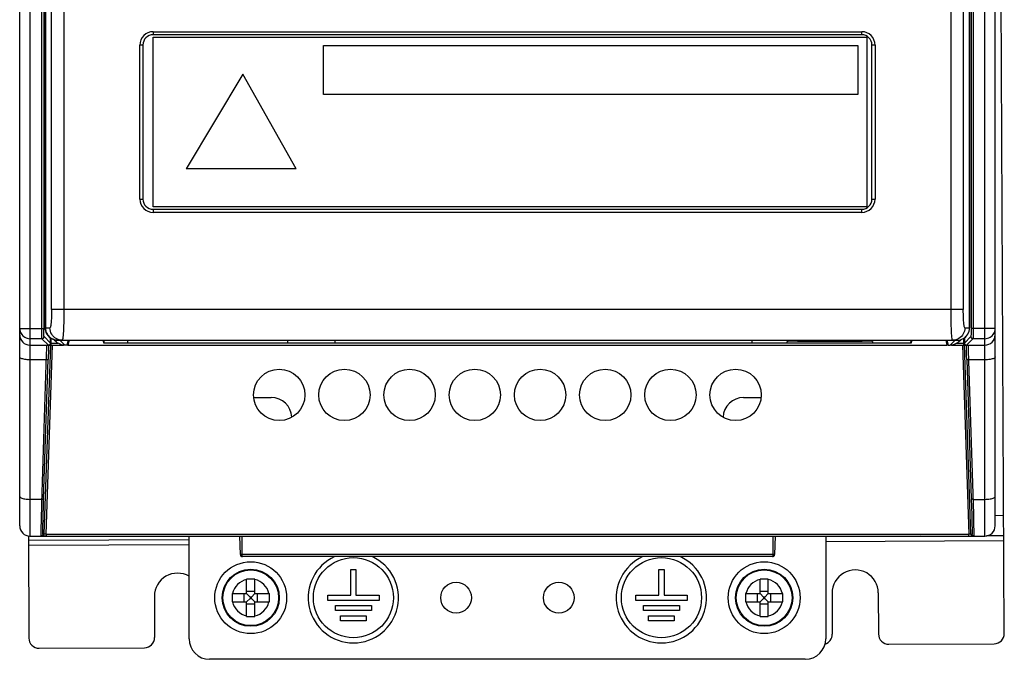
# Model space of a CAD drawing. Header units: millimetres. Extents: x 841 to 1588, y -90 to 564.
# Tile 16 of 39: x 1084 to 1180, y 141 to 204. Entities that reach past the tile are written whole.
import ezdxf

# ---------------------------------------------------------------- set-up
doc = ezdxf.new("R2010")
doc.units = ezdxf.units.MM
doc.header["$LTSCALE"] = 30.734
doc.layers.get('0').update_dxf_attribs({"linetype": 'CONTINUOUS'})

msp = doc.modelspace()

# ---------------------------------------------------------------- linework, layer by layer
for p, q in [((1085.003, 338.384), (1085.003, 153.384)), ((1178.003, 153.384), (1178.003, 338.384)), ((1084.003, 154.384), (1084.003, 337.384)), ((1179.003, 154.384), (1179.003, 337.384)), ((1179.892, 143.907), (1179.003, 331.394)), ((1086.147, 173.613), (1086.147, 258.16)), ((1086.347, 258.16), (1086.347, 173.51)), ((1176.86, 258.16), (1176.86, 173.613)), ((1086.503, 173.664), (1086.503, 221.155)), ((1086.509, 221.127), (1086.509, 173.664)), ((1176.498, 173.664), (1176.498, 221.127)), ((1176.503, 221.146), (1176.503, 173.664)), ((1087.109, 175.464), (1087.109, 216.943)), ((1088.304, 217.277), (1088.305, 175.464)), ((1174.703, 175.13), (1174.702, 216.943)), ((1175.897, 216.943), (1175.897, 175.464)), ((1097.003, 202.514), (1166.003, 202.514)), ((1097.003, 202.514), (1097.003, 202.214)), ((1166.003, 202.214), (1166.003, 202.514)), ((1166.003, 202.214), (1097.003, 202.214)), ((1097.003, 201.964), (1166.503, 201.964)), ((1097.003, 185.464), (1097.003, 201.964)), ((1166.503, 201.964), (1166.503, 185.464)), ((1096.003, 201.214), (1095.703, 201.214)), ((1095.703, 186.214), (1095.703, 201.214)), ((1096.003, 201.214), (1096.003, 186.214)), ((1113.575, 201.162), (1165.619, 201.162)), ((1113.575, 196.38), (1113.575, 201.162)), ((1165.619, 201.162), (1165.619, 196.38)), ((1167.303, 201.214), (1167.003, 201.214)), ((1167.003, 186.214), (1167.003, 201.214)), ((1167.303, 201.214), (1167.303, 186.214)), ((1105.729, 198.363), (1100.201, 189.158)), ((1110.914, 189.158), (1105.729, 198.363)), ((1165.619, 196.38), (1113.575, 196.38)), ((1110.914, 189.158), (1100.201, 189.158)), ((1095.703, 186.214), (1096.003, 186.214)), ((1167.003, 186.214), (1167.303, 186.214)), ((1166.503, 185.464), (1097.003, 185.464)), ((1097.003, 185.214), (1166.003, 185.214)), ((1097.003, 185.214), (1097.003, 184.914)), ((1166.003, 184.914), (1166.003, 185.214)), ((1166.003, 184.914), (1097.003, 184.914)), ((1175.897, 175.464), (1087.494, 175.463)), ((1084.003, 173.613), (1086.347, 173.613)), ((1086.148, 173.36), (1086.147, 173.613)), ((1086.503, 173.664), (1086.952, 173.664)), ((1176.055, 173.664), (1176.503, 173.664)), ((1176.487, 173.501), (1176.498, 173.664)), ((1176.501, 173.595), (1176.503, 173.664)), ((1179.003, 173.613), (1176.66, 173.613)), ((1176.86, 173.613), (1176.859, 173.36)), ((1086.174, 172.613), (1085.003, 172.613)), ((1086.15, 173.123), (1086.148, 173.36)), ((1086.174, 172.613), (1086.802, 171.985)), ((1087.002, 172.188), (1086.374, 172.813)), ((1087.002, 172.188), (1087.002, 172.692)), ((1087.052, 172.659), (1087.052, 171.984)), ((1175.955, 171.984), (1175.955, 172.659)), ((1176.633, 172.813), (1176.005, 172.184)), ((1176.005, 172.692), (1176.005, 172.184)), ((1176.201, 171.984), (1176.833, 172.613)), ((1178.003, 172.613), (1176.833, 172.613)), ((1085.003, 171.984), (1088.268, 171.984)), ((1087.002, 171.984), (1086.367, 153.577)), ((1086.567, 153.573), (1087.201, 171.984)), ((1086.615, 171.804), (1086.61, 171.586)), ((1086.81, 171.744), (1086.797, 171.238)), ((1086.838, 171.986), (1086.807, 171.984)), ((1086.815, 171.984), (1086.81, 171.744)), ((1086.869, 171.994), (1086.838, 171.986)), ((1087.002, 172.184), (1087.729, 172.184)), ((1087.363, 172.515), (1087.551, 172.327)), ((1087.704, 172.464), (1175.303, 172.464)), ((1088.401, 171.975), (1087.911, 172.464)), ((1088.593, 171.975), (1088.401, 171.975)), ((1088.715, 172.464), (1088.593, 171.975)), ((1088.703, 171.984), (1088.593, 171.984)), ((1088.645, 172.184), (1088.703, 172.184)), ((1088.826, 172.463), (1088.703, 171.975)), ((1088.703, 172.418), (1088.703, 171.975)), ((1088.703, 171.975), (1174.303, 171.975)), ((1092.103, 172.463), (1092.165, 172.218)), ((1092.165, 172.464), (1092.165, 172.218)), ((1092.165, 172.218), (1170.842, 172.218)), ((1092.264, 172.219), (1092.203, 172.464)), ((1092.264, 172.219), (1094.533, 172.219)), ((1094.533, 172.219), (1094.533, 172.464)), ((1110.073, 172.464), (1110.073, 172.219)), ((1110.073, 172.219), (1114.713, 172.219)), ((1114.713, 172.219), (1114.713, 172.464)), ((1155.303, 172.464), (1155.303, 172.219)), ((1155.303, 172.219), (1158.753, 172.219)), ((1158.753, 172.219), (1158.753, 172.333)), ((1159.753, 172.368), (1166.053, 172.368)), ((1167.053, 172.333), (1167.053, 172.219)), ((1167.053, 172.219), (1170.742, 172.219)), ((1170.803, 172.464), (1170.742, 172.219)), ((1170.842, 172.218), (1170.842, 172.464)), ((1170.842, 172.218), (1170.903, 172.463)), ((1174.181, 172.463), (1174.303, 171.975)), ((1174.292, 172.464), (1174.414, 171.975)), ((1174.303, 172.418), (1174.303, 171.975)), ((1174.303, 172.184), (1174.362, 172.184)), ((1174.414, 171.984), (1174.303, 171.984)), ((1174.414, 171.975), (1174.606, 171.975)), ((1175.095, 172.464), (1174.606, 171.975)), ((1174.764, 171.985), (1174.606, 171.975)), ((1174.739, 171.984), (1178.003, 171.984)), ((1175.278, 172.184), (1176.005, 172.184)), ((1175.456, 172.327), (1175.643, 172.515)), ((1175.756, 172.553), (1175.761, 172.555)), ((1175.805, 171.984), (1176.44, 153.573)), ((1176.639, 153.577), (1176.005, 171.984)), ((1086.596, 171.127), (1086.126, 156.584)), ((1086.61, 171.586), (1086.596, 171.127)), ((1086.788, 170.933), (1086.777, 170.601)), ((1086.797, 171.238), (1086.788, 170.933)), ((1176.219, 170.932), (1176.2, 171.594)), ((1176.23, 170.602), (1176.219, 170.932)), ((1176.911, 155.524), (1176.401, 171.449)), ((1086.338, 157.016), (1086.777, 170.601)), ((1176.23, 170.602), (1176.669, 157.015)), ((1178.003, 170.552), (1176.391, 170.552)), ((1106.792, 166.884), (1108.503, 166.884)), ((1154.503, 166.884), (1156.215, 166.884)), ((1086.126, 156.584), (1086.079, 154.906)), ((1176.669, 157.015), (1176.716, 155.453)), ((1176.83, 156.964), (1178.003, 156.964)), ((1176.716, 155.453), (1176.741, 154.531)), ((1176.94, 154.377), (1176.911, 155.524)), ((1179.003, 155.403), (1179.837, 155.407)), ((1086.079, 154.906), (1086.061, 154.15)), ((1086.261, 154.285), (1086.281, 155.118)), ((1086.061, 154.15), (1086.055, 153.78)), ((1086.254, 153.897), (1086.261, 154.285)), ((1086.258, 153.577), (1086.367, 153.577)), ((1086.567, 153.573), (1176.44, 153.573)), ((1086.567, 153.573), (1086.567, 153.384)), ((1176.44, 153.384), (1176.44, 153.573)), ((1176.639, 153.577), (1176.749, 153.577)), ((1084.846, 153.398), (1084.893, 143.457)), ((1100.503, 153.031), (1084.848, 152.957)), ((1100.503, 152.531), (1084.85, 152.457)), ((1085.003, 153.384), (1178.003, 153.384)), ((1086.567, 153.384), (1086.167, 153.384)), ((1100.503, 143.384), (1100.503, 153.384)), ((1105.491, 151.577), (1105.428, 153.384)), ((1105.628, 153.384), (1105.628, 151.577)), ((1157.378, 151.577), (1157.378, 153.384)), ((1157.578, 153.384), (1157.515, 151.577)), ((1162.503, 153.384), (1162.503, 143.384)), ((1179.849, 152.907), (1162.503, 152.825)), ((1171.703, 153.368), (1162.504, 153.325)), ((1179.847, 153.407), (1178.168, 153.399)), ((1105.628, 151.577), (1105.532, 151.576)), ((1157.475, 151.576), (1105.628, 151.577)), ((1157.505, 151.576), (1157.475, 151.576)), ((1157.315, 151.384), (1105.691, 151.384)), ((1157.323, 151.384), (1157.315, 151.384)), ((1116.253, 150.124), (1116.753, 150.124)), ((1116.253, 147.624), (1116.253, 150.124)), ((1116.753, 150.124), (1116.753, 147.624)), ((1146.253, 150.124), (1146.753, 150.124)), ((1146.253, 147.624), (1146.253, 150.124)), ((1146.753, 150.124), (1146.753, 147.624)), ((1106.503, 149.204), (1106.103, 149.203)), ((1106.103, 147.784), (1106.103, 149.203)), ((1106.903, 149.203), (1106.503, 149.204)), ((1106.903, 147.784), (1106.903, 149.203)), ((1156.503, 149.204), (1156.103, 149.203)), ((1156.103, 147.784), (1156.103, 149.203)), ((1156.903, 149.203), (1156.503, 149.204)), ((1156.903, 147.784), (1156.903, 149.203)), ((1104.684, 147.784), (1106.103, 147.784)), ((1104.684, 147.784), (1104.684, 146.984)), ((1105.869, 146.984), (1105.869, 147.784)), ((1106.103, 148.018), (1106.903, 148.018)), ((1106.103, 147.784), (1106.435, 147.452)), ((1106.903, 147.784), (1106.572, 147.452)), ((1106.903, 147.784), (1108.323, 147.784)), ((1107.138, 147.784), (1107.138, 146.984)), ((1108.323, 146.984), (1108.323, 147.784)), ((1154.684, 147.784), (1156.103, 147.784)), ((1154.684, 147.784), (1154.684, 146.984)), ((1155.869, 146.984), (1155.869, 147.784)), ((1156.103, 148.018), (1156.903, 148.018)), ((1156.103, 147.784), (1156.435, 147.452)), ((1156.903, 147.784), (1156.572, 147.452)), ((1156.903, 147.784), (1158.323, 147.784)), ((1157.138, 147.784), (1157.138, 146.984)), ((1158.323, 146.984), (1158.323, 147.784)), ((1163.123, 147.828), (1163.142, 143.828)), ((1167.623, 147.849), (1167.642, 143.849)), ((1097.124, 147.515), (1097.143, 143.515)), ((1104.684, 146.984), (1106.103, 146.984)), ((1106.103, 146.984), (1106.435, 147.315)), ((1106.103, 145.565), (1106.103, 146.984)), ((1106.903, 146.749), (1106.103, 146.749)), ((1106.572, 147.452), (1106.435, 147.452)), ((1106.435, 147.452), (1106.435, 147.315)), ((1106.435, 147.315), (1106.572, 147.315)), ((1106.572, 147.315), (1106.572, 147.452)), ((1106.903, 146.984), (1106.572, 147.315)), ((1106.903, 146.984), (1108.323, 146.984)), ((1106.903, 145.564), (1106.903, 146.984)), ((1114.013, 147.624), (1116.253, 147.624)), ((1114.013, 147.124), (1114.013, 147.624)), ((1119.013, 147.124), (1114.013, 147.124)), ((1116.753, 147.624), (1119.013, 147.624)), ((1119.013, 147.624), (1119.013, 147.124)), ((1143.993, 147.624), (1146.253, 147.624)), ((1143.993, 147.124), (1143.993, 147.624)), ((1148.993, 147.124), (1143.993, 147.124)), ((1146.753, 147.624), (1148.993, 147.624)), ((1148.993, 147.624), (1148.993, 147.124)), ((1154.684, 146.984), (1156.103, 146.984)), ((1156.103, 146.984), (1156.435, 147.315)), ((1156.103, 145.565), (1156.103, 146.984)), ((1156.903, 146.749), (1156.103, 146.749)), ((1156.572, 147.452), (1156.435, 147.452)), ((1156.435, 147.452), (1156.435, 147.315)), ((1156.435, 147.315), (1156.572, 147.315)), ((1156.572, 147.315), (1156.572, 147.452)), ((1156.903, 146.984), (1156.572, 147.315)), ((1156.903, 146.984), (1158.323, 146.984)), ((1156.903, 145.564), (1156.903, 146.984)), ((1114.753, 146.624), (1118.253, 146.624)), ((1114.753, 146.124), (1114.753, 146.624)), ((1118.253, 146.124), (1114.753, 146.124)), ((1118.253, 146.624), (1118.253, 146.124)), ((1144.753, 146.624), (1148.253, 146.624)), ((1144.753, 146.124), (1144.753, 146.624)), ((1148.253, 146.124), (1144.753, 146.124)), ((1148.253, 146.624), (1148.253, 146.124)), ((1106.103, 145.565), (1106.503, 145.564)), ((1106.503, 145.564), (1106.903, 145.565)), ((1115.253, 145.624), (1117.753, 145.624)), ((1115.253, 145.124), (1115.253, 145.624)), ((1117.753, 145.124), (1115.253, 145.124)), ((1117.753, 145.624), (1117.753, 145.124)), ((1145.253, 145.624), (1147.753, 145.624)), ((1145.253, 145.124), (1145.253, 145.624)), ((1147.753, 145.124), (1145.253, 145.124)), ((1147.753, 145.624), (1147.753, 145.124)), ((1156.103, 145.565), (1156.503, 145.564)), ((1156.503, 145.564), (1156.903, 145.565)), ((1168.647, 142.854), (1178.897, 142.902)), ((1085.898, 142.462), (1096.148, 142.51)), ((1160.503, 141.384), (1102.503, 141.384))]:
    msp.add_line(p, q)
for points in [[(1176.66, 258.16), (1176.66, 173.51), (1176.659, 173.41), (1176.658, 173.313), (1176.657, 173.221), (1176.655, 173.135), (1176.652, 173.057), (1176.65, 172.988), (1176.647, 172.93), (1176.644, 172.882), (1176.64, 172.847), (1176.637, 172.824), (1176.633, 172.813)], [(1087.109, 175.464), (1087.108, 175.225), (1087.104, 174.995), (1087.097, 174.773), (1087.088, 174.563), (1087.077, 174.368), (1087.063, 174.192), (1087.048, 174.038), (1087.031, 173.907), (1087.013, 173.803), (1086.993, 173.727), (1086.973, 173.681), (1086.952, 173.664)], [(1087.494, 175.463), (1087.138, 175.464), (1087.109, 175.464)], [(1088.305, 175.464), (1088.304, 175.129), (1088.301, 174.799), (1088.296, 174.477), (1088.289, 174.166), (1088.281, 173.872), (1088.271, 173.597), (1088.259, 173.346), (1088.246, 173.121), (1088.231, 172.926), (1088.216, 172.763), (1088.199, 172.633), (1088.182, 172.539), (1088.165, 172.483), (1088.147, 172.464)], [(1174.859, 172.464), (1174.842, 172.483), (1174.824, 172.54), (1174.807, 172.634), (1174.791, 172.763), (1174.775, 172.927), (1174.761, 173.122), (1174.748, 173.347), (1174.736, 173.599), (1174.726, 173.873), (1174.717, 174.168), (1174.711, 174.478), (1174.706, 174.8), (1174.703, 175.13)], [(1176.055, 173.664), (1176.033, 173.682), (1176.012, 173.73), (1175.993, 173.807), (1175.975, 173.912), (1175.958, 174.044), (1175.943, 174.199), (1175.929, 174.376), (1175.918, 174.57), (1175.909, 174.78), (1175.903, 175.001), (1175.899, 175.228), (1175.897, 175.464)], [(1084.003, 173.613), (1084.012, 173.482), (1084.037, 173.354), (1084.079, 173.23), (1084.137, 173.113), (1084.21, 173.004), (1084.296, 172.906), (1084.395, 172.82), (1084.503, 172.747), (1084.621, 172.69), (1084.745, 172.647), (1084.873, 172.622), (1085.003, 172.613)], [(1087.704, 172.464), (1087.55, 172.474), (1087.397, 172.503), (1087.249, 172.553), (1087.109, 172.621), (1086.978, 172.708), (1086.859, 172.811), (1086.754, 172.929), (1086.666, 173.06), (1086.596, 173.202), (1086.545, 173.351), (1086.514, 173.506), (1086.503, 173.664)], [(1086.509, 173.664), (1086.519, 173.507), (1086.549, 173.355), (1086.597, 173.211), (1086.663, 173.075), (1086.746, 172.946), (1086.846, 172.828), (1086.962, 172.723), (1087.092, 172.633), (1087.233, 172.561), (1087.384, 172.508), (1087.542, 172.475), (1087.705, 172.464)], [(1088.147, 172.464), (1087.99, 172.474), (1087.839, 172.504), (1087.695, 172.553), (1087.56, 172.618), (1087.432, 172.702), (1087.315, 172.802), (1087.21, 172.919), (1087.12, 173.049), (1087.049, 173.191), (1086.996, 173.342), (1086.963, 173.501), (1086.952, 173.664)], [(1176.055, 173.664), (1176.044, 173.506), (1176.014, 173.354), (1175.966, 173.21), (1175.901, 173.074), (1175.817, 172.946), (1175.718, 172.828), (1175.602, 172.723), (1175.472, 172.633), (1175.33, 172.561), (1175.18, 172.508), (1175.022, 172.475), (1174.859, 172.464)], [(1175.303, 172.464), (1175.459, 172.474), (1175.613, 172.504), (1175.761, 172.555), (1175.902, 172.624), (1176.033, 172.711), (1176.151, 172.814), (1176.255, 172.932), (1176.342, 173.063), (1176.412, 173.204), (1176.462, 173.353), (1176.493, 173.507), (1176.501, 173.595)], [(1178.003, 172.613), (1178.134, 172.622), (1178.262, 172.647), (1178.386, 172.69), (1178.503, 172.747), (1178.612, 172.82), (1178.71, 172.906), (1178.797, 173.004), (1178.869, 173.113), (1178.927, 173.23), (1178.969, 173.354), (1178.995, 173.482), (1179.003, 173.613)], [(1086.174, 172.613), (1086.17, 172.626), (1086.167, 172.655), (1086.163, 172.699), (1086.16, 172.759), (1086.157, 172.832), (1086.155, 172.918), (1086.152, 173.016), (1086.15, 173.123)], [(1086.174, 172.613), (1086.213, 172.617), (1086.25, 172.629), (1086.285, 172.647), (1086.315, 172.672), (1086.34, 172.702), (1086.358, 172.737), (1086.37, 172.774), (1086.374, 172.813)], [(1086.374, 172.813), (1086.37, 172.824), (1086.367, 172.846), (1086.363, 172.882), (1086.36, 172.929), (1086.357, 172.988), (1086.354, 173.057), (1086.352, 173.135), (1086.35, 173.22), (1086.349, 173.312), (1086.348, 173.41), (1086.347, 173.51)], [(1175.89, 172.619), (1176.018, 172.702), (1176.135, 172.802), (1176.239, 172.919), (1176.329, 173.049), (1176.401, 173.191), (1176.454, 173.343), (1176.487, 173.501)], [(1176.633, 172.813), (1176.637, 172.774), (1176.649, 172.736), (1176.667, 172.702), (1176.692, 172.672), (1176.722, 172.647), (1176.757, 172.629), (1176.794, 172.617), (1176.833, 172.613)], [(1176.859, 173.36), (1176.856, 173.123), (1176.854, 173.016), (1176.852, 172.918), (1176.85, 172.832), (1176.847, 172.759), (1176.843, 172.699), (1176.84, 172.655), (1176.836, 172.626), (1176.833, 172.613)], [(1086.614, 171.984), (1086.615, 171.972), (1086.616, 171.938), (1086.616, 171.882), (1086.615, 171.804)], [(1086.802, 171.985), (1086.842, 171.99), (1086.88, 172.002)], [(1086.807, 171.984), (1086.806, 171.984), (1086.805, 171.984), (1086.804, 171.984), (1086.803, 171.985), (1086.802, 171.985), (1086.802, 171.985)], [(1086.97, 172.073), (1086.95, 172.047), (1086.926, 172.025), (1086.898, 172.007), (1086.869, 171.994)], [(1086.88, 172.002), (1086.914, 172.02), (1086.944, 172.045), (1086.968, 172.074)], [(1087.002, 172.184), (1087, 172.156), (1086.994, 172.128), (1086.984, 172.1), (1086.97, 172.073)], [(1086.984, 172.1), (1086.986, 172.108), (1086.998, 172.147), (1087.002, 172.188)], [(1088.401, 171.975), (1088.243, 171.985), (1088.09, 172.016), (1087.941, 172.066), (1087.8, 172.136), (1087.669, 172.223), (1087.551, 172.327)], [(1175.456, 172.327), (1175.337, 172.223), (1175.207, 172.136), (1175.066, 172.066), (1174.917, 172.016), (1174.764, 171.985)], [(1176.005, 172.184), (1176.008, 172.151), (1176.016, 172.119), (1176.029, 172.09), (1176.047, 172.063), (1176.068, 172.039), (1176.092, 172.02), (1176.118, 172.004), (1176.145, 171.993), (1176.173, 171.986), (1176.201, 171.984)], [(1176.2, 171.594), (1176.194, 171.874), (1176.192, 171.984)], [(1176.401, 171.449), (1176.394, 171.705), (1176.392, 171.804), (1176.391, 171.882), (1176.391, 171.938), (1176.391, 171.972), (1176.393, 171.984)], [(1085.003, 170.552), (1084.873, 170.554), (1084.745, 170.561), (1084.621, 170.573), (1084.503, 170.59), (1084.395, 170.61), (1084.296, 170.635), (1084.21, 170.663), (1084.137, 170.694), (1084.079, 170.727), (1084.037, 170.762), (1084.012, 170.799), (1084.003, 170.836)], [(1179.003, 170.836), (1178.995, 170.799), (1178.969, 170.762), (1178.927, 170.727), (1178.869, 170.694), (1178.797, 170.663), (1178.71, 170.635), (1178.612, 170.61), (1178.503, 170.59), (1178.386, 170.573), (1178.262, 170.561), (1178.134, 170.554), (1178.003, 170.552)], [(1086.777, 170.602), (1086.773, 170.591), (1086.761, 170.581), (1086.743, 170.572), (1086.719, 170.564), (1086.69, 170.558), (1086.655, 170.554), (1086.617, 170.552), (1085.003, 170.552)], [(1176.391, 170.552), (1176.354, 170.554), (1176.32, 170.558), (1176.29, 170.564), (1176.265, 170.571), (1176.246, 170.581), (1176.234, 170.591), (1176.23, 170.602)], [(1084.003, 157.248), (1084.012, 157.211), (1084.037, 157.174), (1084.079, 157.139), (1084.137, 157.106), (1084.21, 157.075), (1084.296, 157.047), (1084.395, 157.022), (1084.503, 157.002), (1084.621, 156.985), (1084.745, 156.973), (1084.873, 156.966), (1085.003, 156.964)], [(1086.338, 157.013), (1086.333, 157.003), (1086.322, 156.992), (1086.303, 156.983), (1086.278, 156.976), (1086.248, 156.97), (1086.214, 156.966), (1086.176, 156.964), (1085.003, 156.964)], [(1086.281, 155.118), (1086.324, 156.597), (1086.338, 157.016)], [(1176.83, 156.964), (1176.792, 156.966), (1176.758, 156.97), (1176.727, 156.976), (1176.702, 156.984), (1176.684, 156.993), (1176.673, 157.003), (1176.669, 157.013)], [(1178.003, 156.964), (1178.134, 156.966), (1178.262, 156.973), (1178.386, 156.985), (1178.503, 157.002), (1178.612, 157.022), (1178.71, 157.047), (1178.797, 157.075), (1178.869, 157.106), (1178.927, 157.139), (1178.969, 157.174), (1178.995, 157.211), (1179.003, 157.248)], [(1176.741, 154.531), (1176.75, 154.073), (1176.753, 153.897), (1176.754, 153.758), (1176.754, 153.658), (1176.752, 153.597), (1176.749, 153.577)], [(1086.055, 153.78), (1086.053, 153.639), (1086.053, 153.528), (1086.054, 153.448), (1086.055, 153.4), (1086.058, 153.384)], [(1086.258, 153.577), (1086.253, 153.539), (1086.241, 153.502), (1086.222, 153.469), (1086.197, 153.44), (1086.167, 153.416), (1086.133, 153.398), (1086.096, 153.387), (1086.058, 153.384)], [(1086.167, 153.384), (1086.206, 153.387), (1086.242, 153.398), (1086.276, 153.416), (1086.306, 153.44), (1086.331, 153.469), (1086.35, 153.502), (1086.362, 153.539), (1086.367, 153.577)], [(1086.258, 153.577), (1086.255, 153.597), (1086.253, 153.658), (1086.253, 153.758), (1086.254, 153.897)], [(1086.567, 153.573), (1086.528, 153.572), (1086.491, 153.572), (1086.456, 153.571), (1086.426, 153.572), (1086.401, 153.572), (1086.383, 153.573), (1086.371, 153.575), (1086.367, 153.577)], [(1176.639, 153.577), (1176.635, 153.575), (1176.624, 153.573), (1176.605, 153.572), (1176.581, 153.572), (1176.55, 153.571), (1176.516, 153.572), (1176.479, 153.572), (1176.44, 153.573)], [(1176.639, 153.577), (1176.645, 153.539), (1176.657, 153.502), (1176.676, 153.468), (1176.701, 153.439), (1176.732, 153.415), (1176.766, 153.398), (1176.802, 153.387), (1176.839, 153.384)], [(1176.949, 153.384), (1176.91, 153.387), (1176.874, 153.398), (1176.84, 153.416), (1176.81, 153.44), (1176.785, 153.469), (1176.766, 153.502), (1176.754, 153.539), (1176.749, 153.577)], [(1176.953, 153.448), (1176.954, 153.528), (1176.953, 153.639), (1176.952, 153.78), (1176.949, 153.951), (1176.94, 154.377)], [(1176.949, 153.384), (1176.951, 153.4), (1176.953, 153.448)], [(1105.532, 151.576), (1105.502, 151.576), (1105.494, 151.577), (1105.491, 151.577)], [(1105.628, 151.577), (1105.629, 151.539), (1105.632, 151.504), (1105.637, 151.472), (1105.644, 151.443), (1105.653, 151.419), (1105.663, 151.4), (1105.676, 151.388), (1105.691, 151.384)], [(1157.315, 151.384), (1157.331, 151.388), (1157.344, 151.401), (1157.355, 151.422), (1157.364, 151.448), (1157.371, 151.479), (1157.375, 151.512), (1157.378, 151.545), (1157.378, 151.577)], [(1157.515, 151.577), (1157.513, 151.577), (1157.505, 151.576)]]:
    msp.add_lwpolyline(points)
for centre, radius in [((1109.278, 167.134), 2.5), ((1115.628, 167.134), 2.5), ((1121.978, 167.134), 2.5), ((1128.328, 167.134), 2.5), ((1134.678, 167.134), 2.5), ((1141.028, 167.134), 2.5), ((1147.378, 167.134), 2.5), ((1153.728, 167.134), 2.5), ((1106.503, 147.384), 3.5), ((1116.503, 147.384), 3.9), ((1146.503, 147.384), 3.9), ((1156.503, 147.384), 3.5), ((1106.503, 147.384), 2.782), ((1106.503, 147.384), 2.714), ((1156.503, 147.384), 2.782), ((1156.503, 147.384), 2.714), ((1126.503, 147.384), 1.5), ((1136.503, 147.384), 1.5)]:
    msp.add_circle(centre, radius)
for centre, radius, start, end in [((1097.003, 201.214), 1.3, 90, 180), ((1166.003, 201.214), 1.3, 0, 90), ((1097.003, 201.214), 1, 90, 180), ((1166.003, 201.214), 1, 0, 90), ((1097.003, 186.214), 1.3, 180, 270), ((1097.003, 186.214), 1, 180, 270), ((1166.003, 186.214), 1.3, 270, 360), ((1166.003, 186.214), 1, 270, 360), ((1085.003, 172.984), 1, 180, 270), ((1178.003, 172.984), 1, 270, 360), ((1108.503, 164.884), 2, 2.03095, 90), ((1154.503, 164.884), 2, 90, 177.97969), ((1085.003, 154.384), 1, 180, 270), ((1178.003, 154.384), 1, 270, 360), ((1105.691, 151.584), 0.2, 182, 270), ((1157.315, 151.584), 0.2, 272.31015, 358), ((1116.503, 147.384), 4.4, 114.37684, 65.62622), ((1146.503, 147.384), 4.4, 114.37684, 65.62622), ((1099.374, 147.526), 2.25, 59.85858, 180.27152), ((1165.373, 147.838), 2.25, 0.27152, 180.27152), ((1106.503, 147.384), 1.818, 102.71159, 167.28841), ((1106.503, 147.384), 1.818, 12.71159, 77.28841), ((1156.503, 147.384), 1.818, 102.71159, 167.28841), ((1156.503, 147.384), 1.818, 12.71159, 77.28841), ((1106.503, 147.384), 1.818, 192.71159, 257.28841), ((1106.503, 147.384), 1.818, 282.71159, 347.28841), ((1156.503, 147.384), 1.818, 192.71159, 257.28841), ((1156.503, 147.384), 1.818, 282.71159, 347.28841), ((1168.642, 143.854), 1, 180.27152, 270.27152), ((1178.892, 143.902), 1, 270.27152, 0.27152), ((1085.893, 143.462), 1, 180.27152, 270.27152), ((1096.143, 143.51), 1, 270.27152, 0.27152), ((1102.503, 143.384), 2, 180, 270), ((1160.503, 143.384), 2, 270, 360), ((1162.142, 143.823), 1, 287.09091, 0.27152)]:
    msp.add_arc(centre, radius, start, end)
for centre, start_param, end_param in [((1159.753, 172.333), 1.570796, 3.141593), ((1166.053, 172.333), 0, 1.570796)]:
    msp.add_ellipse(centre, major_axis=(1, 0), ratio=0.034921, start_param=start_param, end_param=end_param)

doc.saveas('drawing.dxf')
